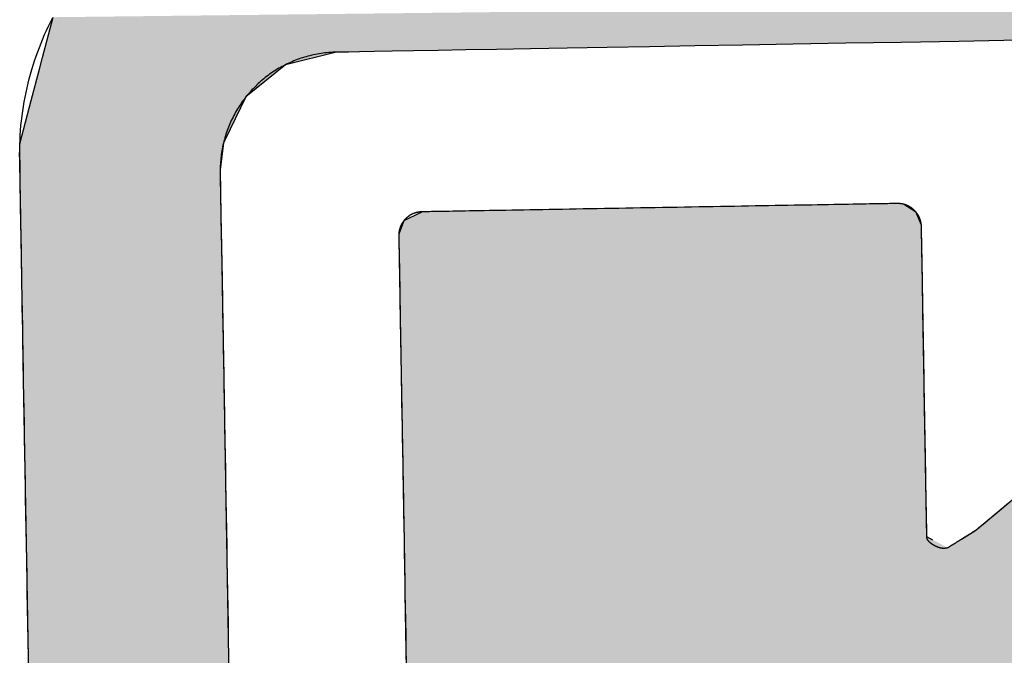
# Model space of a CAD drawing. Extents: x 1073 to 6773, y 5891 to 12116.
# Tile 13 of 38: x 3134 to 3209, y 8213 to 8261. Entities that reach past the tile are written whole.
import ezdxf

# ---------------------------------------------------------------- set-up
doc = ezdxf.new("R2010")
doc.units = 0
doc.layers.get('0').update_dxf_attribs({"linetype": 'CONTINUOUS'})
doc.layers.add('LOGO', color=7, linetype='CONTINUOUS')

# ---------------------------------------------------------------- blocks, each defined once
blk = doc.blocks.new('*U10')
at = {"layer": 'LOGO', "color": 8, "linetype": 'CONTINUOUS'}
for p, q in [((0.38, 29.093), (0.502, 29.53)), ((0.344, 28.966), (0.38, 29.093)), ((3.598, 29.093), (3.036, 28.966)), ((0.247, 28.622), (0.344, 28.966)), ((3.036, 28.966), (2.597, 28.622)), ((0.115, 28.152), (0.247, 28.622)), ((2.597, 28.622), (2.358, 28.152)), ((0.113, 27.831), (0.115, 28.121)), ((0.115, 28.121), (0.115, 28.152)), ((2.342, 28.121), (2.302, 27.831)), ((2.358, 28.152), (2.342, 28.121)), ((0.112, 27.696), (0.113, 27.831)), ((2.302, 27.831), (2.301, 27.696)), ((0.111, 27.592), (0.112, 27.696)), ((2.301, 27.696), (2.301, 27.592)), ((0.111, 27.295), (0.111, 27.592)), ((2.301, 27.592), (2.301, 27.295)), ((0.111, 26.978), (0.111, 27.295)), ((2.301, 27.295), (2.301, 26.978)), ((0.111, 26.634), (0.111, 26.978)), ((2.301, 26.978), (2.301, 26.634)), ((0.111, 26.139), (0.111, 26.634)), ((2.301, 26.634), (2.301, 26.139)), ((0.111, 25.761), (0.111, 26.139)), ((2.301, 26.139), (2.301, 25.761)), ((0.111, 23.986), (0.111, 25.761)), ((2.301, 25.761), (2.301, 23.986)), ((0.111, 23.577), (0.111, 23.986)), ((2.301, 23.986), (2.301, 23.577)), ((0.111, 21.525), (0.111, 23.577)), ((2.301, 23.577), (2.301, 21.525))]:
    blk.add_line(p, q, dxfattribs=at)
at = {"layer": 'LOGO', "color": 8, "linetype": 'CONTINUOUS', "extrusion": (0, 0, -1)}
for points in [[(-0.502, 29.53), (-74.438, 29.093), (-0.38, 29.093)], [(-0.38, 29.093), (-3.036, 28.966), (-0.344, 28.966)], [(-0.38, 29.093), (-3.598, 29.093), (-3.036, 28.966)], [(-0.344, 28.966), (-2.597, 28.622), (-0.247, 28.622)], [(-0.344, 28.966), (-3.036, 28.966), (-2.597, 28.622)], [(-0.247, 28.622), (-2.358, 28.152), (-0.115, 28.152)], [(-0.247, 28.622), (-2.597, 28.622), (-2.358, 28.152)], [(-0.115, 28.121), (-2.302, 27.831), (-0.113, 27.831)], [(-0.115, 28.152), (-2.342, 28.121), (-0.115, 28.121)], [(-0.115, 28.152), (-2.358, 28.152), (-2.342, 28.121)], [(-0.115, 28.121), (-2.342, 28.121), (-2.302, 27.831)], [(-0.113, 27.831), (-2.301, 27.696), (-0.112, 27.696)], [(-0.113, 27.831), (-2.302, 27.831), (-2.301, 27.696)], [(-0.112, 27.696), (-2.301, 27.592), (-0.111, 27.592)], [(-0.112, 27.696), (-2.301, 27.696), (-2.301, 27.592)], [(-0.111, 27.592), (-2.301, 27.295), (-0.111, 27.295)], [(-0.111, 27.592), (-2.301, 27.592), (-2.301, 27.295)], [(-0.111, 27.295), (-2.301, 26.978), (-0.111, 26.978)], [(-0.111, 27.295), (-2.301, 27.295), (-2.301, 26.978)], [(-0.111, 26.978), (-2.301, 26.634), (-0.111, 26.634)], [(-0.111, 26.978), (-2.301, 26.978), (-2.301, 26.634)], [(-0.111, 26.634), (-2.301, 26.139), (-0.111, 26.139)], [(-0.111, 26.634), (-2.301, 26.634), (-2.301, 26.139)], [(-0.111, 26.139), (-2.301, 25.761), (-0.111, 25.761)], [(-0.111, 26.139), (-2.301, 26.139), (-2.301, 25.761)], [(-0.111, 25.761), (-2.301, 23.986), (-0.111, 23.986)], [(-0.111, 25.761), (-2.301, 25.761), (-2.301, 23.986)], [(-0.111, 23.986), (-2.301, 23.577), (-0.111, 23.577)], [(-0.111, 23.986), (-2.301, 23.986), (-2.301, 23.577)], [(-0.111, 23.577), (-2.301, 21.525), (-0.111, 21.525)], [(-0.111, 23.577), (-2.301, 23.577), (-2.301, 21.525)]]:
    blk.add_solid(points, dxfattribs=at)
blk = doc.blocks.new('*U11')
at = {"layer": 'LOGO', "color": 8, "linetype": 'CONTINUOUS'}
for p, q in [((4.305, 27.24), (4.484, 27.325)), ((4.484, 27.325), (4.505, 27.335)), ((9.691, 27.335), (9.771, 27.325)), ((9.771, 27.325), (9.9, 27.24)), ((4.247, 27.095), (4.305, 27.24)), ((9.9, 27.24), (9.958, 27.095)), ((4.246, 27.001), (4.247, 27.095)), ((9.958, 27.095), (9.958, 27.001)), ((4.246, 26.874), (4.246, 27.001)), ((9.958, 27.001), (9.959, 26.874)), ((4.246, 26.48), (4.246, 26.874)), ((9.959, 26.874), (9.959, 26.48)), ((4.246, 26.15), (4.246, 26.48)), ((9.959, 26.48), (9.959, 26.15)), ((4.246, 25.557), (4.246, 26.15)), ((9.959, 26.15), (9.959, 25.557)), ((4.246, 24.344), (4.246, 25.557)), ((9.959, 25.557), (9.958, 24.344)), ((4.246, 24.278), (4.246, 24.344)), ((4.246, 23.735), (4.246, 24.278)), ((9.958, 24.344), (9.958, 24.278)), ((9.958, 24.278), (9.958, 23.735)), ((10.783, 23.972), (10.925, 24.087)), ((10.544, 23.779), (10.783, 23.972)), ((4.246, 23.685), (4.246, 23.735)), ((9.958, 23.735), (9.958, 23.685)), ((10.339, 23.648), (10.489, 23.738)), ((10.489, 23.738), (10.535, 23.773)), ((10.535, 23.773), (10.544, 23.779)), ((4.246, 23.648), (4.246, 23.685)), ((4.246, 23.559), (4.246, 23.648)), ((9.958, 23.685), (10.024, 23.648)), ((4.246, 23.162), (4.246, 23.559)), ((4.246, 22.334), (4.246, 23.162))]:
    blk.add_line(p, q, dxfattribs=at)
at = {"layer": 'LOGO', "color": 8, "linetype": 'CONTINUOUS', "extrusion": (0, 0, -1)}
for points in [[(-4.484, 27.325), (-9.9, 27.24), (-4.305, 27.24)], [(-4.505, 27.335), (-9.771, 27.325), (-4.484, 27.325)], [(-4.484, 27.325), (-9.771, 27.325), (-9.9, 27.24)], [(-4.505, 27.335), (-9.691, 27.335), (-9.771, 27.325)], [(-4.305, 27.24), (-9.958, 27.095), (-4.247, 27.095)], [(-4.305, 27.24), (-9.9, 27.24), (-9.958, 27.095)], [(-4.247, 27.095), (-9.958, 27.001), (-4.246, 27.001)], [(-4.247, 27.095), (-9.958, 27.095), (-9.958, 27.001)], [(-4.246, 27.001), (-9.959, 26.874), (-4.246, 26.874)], [(-4.246, 27.001), (-9.958, 27.001), (-9.959, 26.874)], [(-4.246, 26.874), (-9.959, 26.48), (-4.246, 26.48)], [(-4.246, 26.874), (-9.959, 26.874), (-9.959, 26.48)], [(-4.246, 26.48), (-9.959, 26.15), (-4.246, 26.15)], [(-4.246, 26.48), (-9.959, 26.48), (-9.959, 26.15)], [(-4.246, 26.15), (-9.959, 25.557), (-4.246, 25.557)], [(-4.246, 26.15), (-9.959, 26.15), (-9.959, 25.557)], [(-4.246, 25.557), (-9.958, 24.344), (-4.246, 24.344)], [(-4.246, 25.557), (-9.959, 25.557), (-9.958, 24.344)], [(-4.246, 24.344), (-9.958, 24.278), (-4.246, 24.278)], [(-4.246, 24.344), (-9.958, 24.344), (-9.958, 24.278)], [(-4.246, 24.278), (-9.958, 23.735), (-4.246, 23.735)], [(-4.246, 24.278), (-9.958, 24.278), (-9.958, 23.735)], [(-10.925, 24.087), (-15.602, 23.972), (-10.783, 23.972)], [(-10.783, 23.972), (-15.757, 23.779), (-10.544, 23.779)], [(-10.783, 23.972), (-15.602, 23.972), (-15.757, 23.779)], [(-4.246, 23.735), (-9.958, 23.685), (-4.246, 23.685)], [(-4.246, 23.735), (-9.958, 23.735), (-9.958, 23.685)], [(-10.489, 23.738), (-15.861, 23.648), (-10.339, 23.648)], [(-10.535, 23.773), (-15.789, 23.738), (-10.489, 23.738)], [(-10.489, 23.738), (-15.789, 23.738), (-15.861, 23.648)], [(-10.544, 23.779), (-15.762, 23.773), (-10.535, 23.773)], [(-10.535, 23.773), (-15.762, 23.773), (-15.789, 23.738)], [(-10.544, 23.779), (-15.757, 23.779), (-15.762, 23.773)], [(-4.246, 23.685), (-10.024, 23.648), (-4.246, 23.648)], [(-4.246, 23.685), (-9.958, 23.685), (-10.024, 23.648)], [(-4.246, 23.648), (-10.185, 23.559), (-4.246, 23.559)], [(-4.246, 23.648), (-10.024, 23.648), (-10.185, 23.559)], [(-10.339, 23.648), (-15.933, 23.559), (-10.185, 23.559)], [(-10.339, 23.648), (-15.861, 23.648), (-15.933, 23.559)], [(-4.246, 23.559), (-16.251, 23.162), (-4.246, 23.162)], [(-4.246, 23.559), (-15.933, 23.559), (-16.251, 23.162)], [(-4.246, 23.162), (-16.915, 22.334), (-4.246, 22.334)], [(-4.246, 23.162), (-16.251, 23.162), (-16.915, 22.334)], [(-4.246, 22.334), (-16.915, 22.334), (-17.03, 22.19)]]:
    blk.add_solid(points, dxfattribs=at)
blk = doc.blocks.new('KLAUS')
at = {"layer": 'LOGO'}
for points in [[(0.111, 22.543, 0), (0.111, 22.721, 0), (0.111, 22.898, 0), (0.111, 23.074, 0), (0.111, 23.25, 0), (0.111, 23.424, 0), (0.111, 23.598, 0), (0.111, 23.77, 0), (0.111, 23.941, 0), (0.111, 24.11, 0), (0.111, 24.277, 0), (0.111, 24.443, 0), (0.111, 24.607, 0), (0.111, 24.769, 0), (0.111, 24.928, 0), (0.111, 25.085, 0), (0.111, 25.24, 0), (0.111, 25.392, 0), (0.111, 25.541, 0), (0.111, 25.687, 0), (0.111, 25.83, 0), (0.111, 25.97, 0), (0.111, 26.106, 0), (0.111, 26.239, 0), (0.111, 26.368, 0), (0.111, 26.493, 0), (0.111, 26.614, 0), (0.111, 26.731, 0), (0.111, 26.844, 0), (0.111, 26.953, 0), (0.111, 27.056, 0), (0.111, 27.155, 0), (0.111, 27.25, 0), (0.111, 27.339, 0), (0.111, 27.423, 0), (0.111, 27.502, 0), (0.111, 27.576, 0), (0.111, 27.644, 0), (0.111, 27.706, 0), (0.111, 27.762, 0), (0.111, 27.813, 0), (0.111, 27.857, 0), (0.111, 27.895, 0), (0.111, 27.926, 0), (0.111, 27.951, 0), (0.111, 27.97, 0), (0.111, 27.981, 0), (0.111, 27.985, 0), (0.111, 28.033, 0), (0.113, 28.087, 0), (0.115, 28.14, 0), (0.118, 28.194, 0), (0.121, 28.247, 0), (0.126, 28.299, 0), (0.131, 28.352, 0), (0.138, 28.404, 0), (0.145, 28.456, 0), (0.153, 28.508, 0), (0.162, 28.559, 0), (0.171, 28.611, 0), (0.182, 28.662, 0), (0.193, 28.712, 0), (0.205, 28.763, 0), (0.218, 28.813, 0), (0.231, 28.862, 0), (0.245, 28.912, 0), (0.26, 28.961, 0), (0.276, 29.009, 0), (0.293, 29.058, 0), (0.31, 29.106, 0), (0.328, 29.154, 0), (0.347, 29.201, 0), (0.366, 29.248, 0), (0.386, 29.294, 0), (0.407, 29.341, 0), (0.429, 29.386, 0), (0.451, 29.432, 0), (0.474, 29.477, 0), (0.498, 29.521, 0)], [(3.598, 29.093, 0), (3.576, 29.093, 0), (3.555, 29.093, 0), (3.533, 29.092, 0), (3.512, 29.091, 0), (3.491, 29.089, 0), (3.47, 29.087, 0), (3.449, 29.085, 0), (3.428, 29.082, 0), (3.407, 29.079, 0), (3.386, 29.076, 0), (3.366, 29.073, 0), (3.345, 29.069, 0), (3.325, 29.065, 0), (3.305, 29.06, 0), (3.284, 29.055, 0), (3.264, 29.05, 0), (3.245, 29.045, 0), (3.225, 29.039, 0), (3.205, 29.033, 0), (3.186, 29.027, 0), (3.166, 29.02, 0), (3.147, 29.013, 0), (3.128, 29.006, 0), (3.109, 28.998, 0), (3.09, 28.991, 0), (3.072, 28.982, 0), (3.053, 28.974, 0), (3.035, 28.965, 0), (3.017, 28.956, 0), (2.999, 28.947, 0), (2.981, 28.938, 0), (2.963, 28.928, 0), (2.946, 28.918, 0), (2.929, 28.908, 0), (2.911, 28.897, 0), (2.894, 28.886, 0), (2.878, 28.875, 0), (2.861, 28.864, 0), (2.845, 28.852, 0), (2.828, 28.841, 0), (2.812, 28.829, 0), (2.797, 28.816, 0), (2.781, 28.804, 0), (2.765, 28.791, 0), (2.75, 28.778, 0), (2.735, 28.765, 0), (2.72, 28.752, 0), (2.706, 28.738, 0), (2.691, 28.724, 0), (2.677, 28.71, 0), (2.663, 28.696, 0), (2.649, 28.681, 0), (2.636, 28.666, 0), (2.622, 28.651, 0), (2.609, 28.636, 0), (2.597, 28.621, 0), (2.584, 28.605, 0), (2.572, 28.59, 0), (2.559, 28.574, 0), (2.547, 28.557, 0), (2.536, 28.541, 0), (2.524, 28.525, 0), (2.513, 28.508, 0), (2.502, 28.491, 0), (2.492, 28.474, 0), (2.481, 28.457, 0), (2.471, 28.439, 0), (2.461, 28.422, 0), (2.452, 28.404, 0), (2.442, 28.386, 0), (2.433, 28.368, 0), (2.425, 28.35, 0), (2.416, 28.331, 0), (2.408, 28.313, 0), (2.4, 28.294, 0), (2.392, 28.275, 0), (2.385, 28.256, 0), (2.378, 28.237, 0), (2.371, 28.218, 0), (2.365, 28.198, 0), (2.358, 28.179, 0), (2.353, 28.159, 0), (2.347, 28.139, 0), (2.342, 28.119, 0), (2.337, 28.099, 0), (2.332, 28.079, 0), (2.328, 28.059, 0), (2.324, 28.038, 0), (2.32, 28.018, 0), (2.317, 27.997, 0), (2.314, 27.977, 0), (2.311, 27.956, 0), (2.309, 27.935, 0), (2.306, 27.914, 0), (2.305, 27.892, 0), (2.303, 27.871, 0), (2.302, 27.85, 0), (2.302, 27.828, 0), (2.301, 27.807, 0), (2.301, 27.796, 0), (2.301, 27.789, 0), (2.301, 27.775, 0), (2.301, 27.754, 0), (2.301, 27.726, 0), (2.301, 27.692, 0), (2.301, 27.652, 0), (2.301, 27.605, 0), (2.301, 27.553, 0), (2.301, 27.494, 0), (2.301, 27.43, 0), (2.301, 27.36, 0), (2.301, 27.285, 0), (2.301, 27.205, 0), (2.301, 27.119, 0), (2.301, 27.029, 0), (2.301, 26.933, 0), (2.301, 26.833, 0), (2.301, 26.728, 0), (2.301, 26.619, 0), (2.301, 26.505, 0), (2.301, 26.388, 0), (2.301, 26.266, 0), (2.301, 26.14, 0), (2.301, 26.011, 0), (2.301, 25.878, 0), (2.301, 25.742, 0), (2.301, 25.602, 0), (2.301, 25.459, 0), (2.301, 25.313, 0), (2.301, 25.165, 0), (2.301, 25.013, 0), (2.301, 24.859, 0), (2.301, 24.702, 0), (2.301, 24.544, 0), (2.301, 24.383, 0), (2.301, 24.22, 0), (2.301, 24.055, 0), (2.301, 23.888, 0), (2.301, 23.72, 0), (2.301, 23.55, 0), (2.301, 23.379, 0), (2.301, 23.207, 0), (2.301, 23.034, 0), (2.301, 22.86, 0), (2.301, 22.685, 0), (2.301, 22.51, 0)], [(11.064, 29.093, 0), (10.408, 29.093, 0), (9.777, 29.093, 0), (9.171, 29.093, 0), (8.592, 29.093, 0), (8.04, 29.093, 0), (7.516, 29.093, 0), (7.022, 29.093, 0), (6.557, 29.093, 0), (6.122, 29.093, 0), (5.72, 29.093, 0), (5.349, 29.093, 0), (5.012, 29.093, 0), (4.708, 29.093, 0), (4.44, 29.093, 0), (4.207, 29.093, 0), (4.01, 29.093, 0), (3.85, 29.093, 0), (3.729, 29.093, 0), (3.647, 29.093, 0), (3.604, 29.093, 0), (3.598, 29.093, 0), (3.598, 29.093, 0), (3.598, 29.093, 0), (3.598, 29.093, 0), (3.598, 29.093, 0), (3.598, 29.093, 0), (3.598, 29.093, 0), (3.598, 29.093, 0), (3.598, 29.093, 0), (3.598, 29.093, 0), (3.598, 29.093, 0), (3.598, 29.093, 0), (3.598, 29.093, 0), (3.598, 29.093, 0), (3.598, 29.093, 0), (3.598, 29.093, 0), (3.598, 29.093, 0), (3.598, 29.093, 0), (3.598, 29.093, 0), (3.598, 29.093, 0), (3.598, 29.093, 0), (3.598, 29.093, 0), (3.598, 29.093, 0), (3.598, 29.093, 0), (3.598, 29.093, 0), (3.598, 29.093, 0), (3.598, 29.093, 0), (3.598, 29.093, 0), (3.598, 29.093, 0), (3.598, 29.093, 0), (3.598, 29.093, 0), (3.598, 29.093, 0), (3.598, 29.093, 0), (3.598, 29.093, 0), (3.598, 29.093, 0), (3.598, 29.093, 0), (3.598, 29.093, 0), (3.598, 29.093, 0), (3.598, 29.093, 0), (3.598, 29.093, 0), (3.598, 29.093, 0), (3.598, 29.093, 0), (3.598, 29.093, 0), (3.598, 29.093, 0), (3.598, 29.093, 0), (3.598, 29.093, 0), (3.598, 29.093, 0), (3.598, 29.093, 0), (3.598, 29.093, 0), (3.598, 29.093, 0), (3.598, 29.093, 0), (3.598, 29.093, 0), (3.598, 29.093, 0), (3.598, 29.093, 0), (3.598, 29.093, 0), (3.598, 29.093, 0), (3.598, 29.093, 0), (3.598, 29.093, 0), (3.598, 29.093, 0), (3.598, 29.093, 0), (3.598, 29.093, 0), (3.598, 29.093, 0), (3.598, 29.093, 0), (3.598, 29.093, 0), (3.598, 29.093, 0), (3.598, 29.093, 0), (3.598, 29.093, 0), (3.598, 29.093, 0), (3.598, 29.093, 0), (3.598, 29.093, 0), (3.598, 29.093, 0), (3.598, 29.093, 0), (3.598, 29.093, 0), (3.598, 29.093, 0), (3.598, 29.093, 0), (3.598, 29.093, 0), (3.598, 29.093, 0), (3.598, 29.093, 0), (3.598, 29.093, 0), (3.598, 29.093, 0), (3.598, 29.093, 0), (3.598, 29.093, 0), (3.598, 29.093, 0), (3.598, 29.093, 0), (3.598, 29.093, 0), (3.598, 29.093, 0), (3.598, 29.093, 0), (3.598, 29.093, 0), (3.598, 29.093, 0), (3.598, 29.093, 0), (3.598, 29.093, 0), (3.598, 29.093, 0), (3.598, 29.093, 0), (3.598, 29.093, 0), (3.598, 29.093, 0), (3.598, 29.093, 0), (3.598, 29.093, 0), (3.598, 29.093, 0), (3.598, 29.093, 0), (3.598, 29.093, 0)], [(4.505, 27.335, 0), (4.506, 27.335, 0), (4.511, 27.335, 0), (4.519, 27.335, 0), (4.53, 27.335, 0), (4.545, 27.335, 0), (4.562, 27.335, 0), (4.582, 27.335, 0), (4.605, 27.335, 0), (4.63, 27.335, 0), (4.658, 27.335, 0), (4.689, 27.335, 0), (4.723, 27.335, 0), (4.759, 27.335, 0), (4.797, 27.335, 0), (4.838, 27.335, 0), (4.88, 27.335, 0), (4.926, 27.335, 0), (4.973, 27.335, 0), (5.022, 27.335, 0), (5.074, 27.335, 0), (5.127, 27.335, 0), (5.182, 27.335, 0), (5.239, 27.335, 0), (5.298, 27.335, 0), (5.358, 27.335, 0), (5.42, 27.335, 0), (5.484, 27.335, 0), (5.549, 27.335, 0), (5.615, 27.335, 0), (5.683, 27.335, 0), (5.752, 27.335, 0), (5.822, 27.335, 0), (5.894, 27.335, 0), (5.966, 27.335, 0), (6.039, 27.335, 0), (6.114, 27.335, 0), (6.189, 27.335, 0), (6.265, 27.335, 0), (6.341, 27.335, 0), (6.419, 27.335, 0), (6.497, 27.335, 0), (6.575, 27.335, 0), (6.654, 27.335, 0), (6.733, 27.335, 0), (6.813, 27.335, 0), (6.893, 27.335, 0), (6.972, 27.335, 0), (7.053, 27.335, 0), (7.133, 27.335, 0), (7.213, 27.335, 0), (7.293, 27.335, 0), (7.373, 27.335, 0), (7.452, 27.335, 0), (7.532, 27.335, 0), (7.611, 27.335, 0), (7.689, 27.335, 0), (7.767, 27.335, 0), (7.845, 27.335, 0), (7.921, 27.335, 0), (7.998, 27.335, 0), (8.073, 27.335, 0), (8.147, 27.335, 0), (8.221, 27.335, 0), (8.294, 27.335, 0), (8.365, 27.335, 0), (8.436, 27.335, 0), (8.505, 27.335, 0), (8.573, 27.335, 0), (8.64, 27.335, 0), (8.705, 27.335, 0), (8.769, 27.335, 0), (8.831, 27.335, 0), (8.892, 27.335, 0), (8.951, 27.335, 0), (9.009, 27.335, 0), (9.064, 27.335, 0), (9.118, 27.335, 0), (9.17, 27.335, 0), (9.22, 27.335, 0), (9.268, 27.335, 0), (9.313, 27.335, 0), (9.357, 27.335, 0), (9.398, 27.335, 0), (9.437, 27.335, 0), (9.473, 27.335, 0), (9.508, 27.335, 0), (9.539, 27.335, 0), (9.568, 27.335, 0), (9.594, 27.335, 0), (9.618, 27.335, 0), (9.638, 27.335, 0), (9.656, 27.335, 0), (9.671, 27.335, 0), (9.683, 27.335, 0), (9.692, 27.335, 0), (9.697, 27.335, 0), (9.7, 27.335, 0), (9.703, 27.335, 0), (9.707, 27.335, 0), (9.712, 27.334, 0), (9.716, 27.334, 0), (9.72, 27.334, 0), (9.725, 27.334, 0), (9.729, 27.333, 0), (9.733, 27.332, 0), (9.738, 27.332, 0), (9.742, 27.331, 0), (9.746, 27.331, 0), (9.75, 27.33, 0), (9.754, 27.329, 0), (9.759, 27.328, 0), (9.763, 27.327, 0), (9.767, 27.326, 0), (9.771, 27.325, 0), (9.775, 27.324, 0), (9.779, 27.322, 0), (9.783, 27.321, 0), (9.787, 27.32, 0), (9.791, 27.318, 0), (9.795, 27.317, 0), (9.798, 27.315, 0), (9.802, 27.314, 0), (9.806, 27.312, 0), (9.81, 27.31, 0), (9.814, 27.308, 0), (9.817, 27.306, 0), (9.821, 27.305, 0), (9.825, 27.303, 0), (9.828, 27.301, 0), (9.832, 27.299, 0), (9.835, 27.296, 0), (9.839, 27.294, 0), (9.842, 27.292, 0), (9.846, 27.29, 0), (9.849, 27.287, 0), (9.852, 27.285, 0), (9.856, 27.282, 0), (9.859, 27.28, 0), (9.862, 27.277, 0), (9.865, 27.275, 0), (9.868, 27.272, 0), (9.871, 27.27, 0), (9.874, 27.267, 0), (9.877, 27.264, 0), (9.88, 27.261, 0), (9.883, 27.258, 0), (9.886, 27.255, 0), (9.889, 27.252, 0), (9.892, 27.249, 0), (9.894, 27.246, 0), (9.897, 27.243, 0), (9.9, 27.24, 0), (9.902, 27.237, 0), (9.905, 27.234, 0), (9.907, 27.23, 0), (9.91, 27.227, 0), (9.912, 27.224, 0), (9.914, 27.22, 0), (9.917, 27.217, 0), (9.919, 27.213, 0), (9.921, 27.21, 0), (9.923, 27.206, 0), (9.925, 27.203, 0), (9.927, 27.199, 0), (9.929, 27.196, 0), (9.931, 27.192, 0), (9.933, 27.188, 0), (9.935, 27.185, 0), (9.936, 27.181, 0), (9.938, 27.177, 0), (9.94, 27.173, 0), (9.941, 27.169, 0), (9.943, 27.165, 0), (9.944, 27.161, 0), (9.946, 27.157, 0), (9.947, 27.154, 0), (9.948, 27.149, 0), (9.949, 27.145, 0), (9.95, 27.141, 0), (9.951, 27.137, 0), (9.952, 27.133, 0), (9.953, 27.129, 0), (9.954, 27.125, 0), (9.955, 27.121, 0), (9.956, 27.116, 0), (9.956, 27.112, 0), (9.957, 27.108, 0), (9.957, 27.104, 0), (9.958, 27.099, 0), (9.958, 27.095, 0), (9.958, 27.091, 0), (9.959, 27.086, 0), (9.959, 27.082, 0), (9.959, 27.078, 0), (9.959, 27.075, 0), (9.959, 27.073, 0), (9.959, 27.069, 0), (9.959, 27.062, 0), (9.959, 27.054, 0), (9.959, 27.044, 0), (9.959, 27.032, 0), (9.959, 27.018, 0), (9.959, 27.002, 0), (9.959, 26.984, 0), (9.959, 26.965, 0), (9.959, 26.944, 0), (9.959, 26.921, 0), (9.959, 26.897, 0), (9.959, 26.871, 0), (9.959, 26.844, 0), (9.959, 26.815, 0), (9.959, 26.785, 0), (9.959, 26.753, 0), (9.959, 26.721, 0), (9.959, 26.686, 0), (9.959, 26.651, 0), (9.959, 26.614, 0), (9.959, 26.577, 0), (9.959, 26.538, 0), (9.959, 26.498, 0), (9.959, 26.457, 0), (9.959, 26.415, 0), (9.959, 26.372, 0), (9.959, 26.328, 0), (9.959, 26.284, 0), (9.959, 26.238, 0), (9.959, 26.192, 0), (9.959, 26.145, 0), (9.959, 26.098, 0), (9.959, 26.049, 0), (9.959, 26.001, 0), (9.959, 25.951, 0), (9.959, 25.902, 0), (9.959, 25.851, 0), (9.959, 25.801, 0), (9.959, 25.75, 0), (9.959, 25.698, 0), (9.959, 25.647, 0), (9.959, 25.595, 0), (9.959, 25.543, 0), (9.959, 25.491, 0), (9.959, 25.439, 0), (9.959, 25.387, 0), (9.958, 25.334, 0), (9.958, 25.282, 0), (9.958, 25.23, 0), (9.958, 25.178, 0), (9.958, 25.126, 0), (9.958, 25.075, 0), (9.958, 25.023, 0), (9.958, 24.972, 0), (9.958, 24.921, 0), (9.958, 24.871, 0), (9.958, 24.821, 0), (9.958, 24.772, 0), (9.958, 24.723, 0), (9.958, 24.675, 0), (9.958, 24.627, 0), (9.958, 24.58, 0), (9.958, 24.534, 0), (9.958, 24.488, 0), (9.958, 24.443, 0), (9.958, 24.399, 0), (9.958, 24.356, 0), (9.958, 24.314, 0), (9.958, 24.273, 0), (9.958, 24.233, 0), (9.958, 24.194, 0), (9.958, 24.156, 0), (9.958, 24.119, 0), (9.958, 24.083, 0), (9.958, 24.049, 0), (9.958, 24.016, 0), (9.958, 23.984, 0), (9.958, 23.953, 0), (9.958, 23.924, 0), (9.958, 23.897, 0), (9.958, 23.871, 0), (9.958, 23.846, 0), (9.958, 23.823, 0), (9.958, 23.802, 0), (9.958, 23.782, 0), (9.958, 23.764, 0), (9.958, 23.748, 0), (9.958, 23.734, 0), (9.958, 23.721, 0), (9.958, 23.71, 0), (9.958, 23.702, 0), (9.958, 23.695, 0), (9.958, 23.691, 0), (9.958, 23.688, 0), (9.958, 23.687, 0), (9.958, 23.687, 0), (9.958, 23.687, 0), (9.958, 23.687, 0), (9.958, 23.687, 0), (9.958, 23.687, 0), (9.958, 23.687, 0), (9.958, 23.687, 0), (9.958, 23.686, 0), (9.958, 23.686, 0), (9.958, 23.686, 0), (9.958, 23.686, 0), (9.958, 23.685, 0), (9.958, 23.685, 0), (9.958, 23.685, 0), (9.957, 23.684, 0), (9.957, 23.684, 0), (9.957, 23.683, 0), (9.957, 23.683, 0), (9.957, 23.682, 0), (9.957, 23.682, 0), (9.957, 23.681, 0), (9.957, 23.681, 0), (9.957, 23.68, 0), (9.957, 23.68, 0), (9.957, 23.679, 0), (9.957, 23.678, 0), (9.957, 23.678, 0), (9.957, 23.677, 0), (9.957, 23.676, 0), (9.957, 23.675, 0), (9.957, 23.675, 0), (9.957, 23.674, 0), (9.958, 23.673, 0), (9.958, 23.672, 0), (9.958, 23.672, 0), (9.958, 23.671, 0), (9.958, 23.67, 0), (9.958, 23.669, 0), (9.959, 23.668, 0), (9.959, 23.667, 0), (9.959, 23.666, 0), (9.96, 23.665, 0), (9.96, 23.664, 0), (9.96, 23.663, 0), (9.961, 23.662, 0), (9.961, 23.661, 0), (9.962, 23.66, 0), (9.962, 23.659, 0), (9.963, 23.657, 0), (9.963, 23.656, 0), (9.964, 23.655, 0), (9.964, 23.654, 0), (9.965, 23.653, 0), (9.966, 23.652, 0), (9.966, 23.65, 0), (9.967, 23.649, 0), (9.968, 23.648, 0), (9.969, 23.647, 0), (9.97, 23.645, 0), (9.971, 23.644, 0), (9.972, 23.643, 0), (9.973, 23.641, 0), (9.974, 23.64, 0), (9.975, 23.639, 0), (9.976, 23.637, 0), (9.977, 23.636, 0), (9.978, 23.634, 0), (9.98, 23.633, 0), (9.981, 23.631, 0), (9.982, 23.63, 0), (9.984, 23.628, 0), (9.985, 23.627, 0), (9.987, 23.625, 0), (9.989, 23.624, 0), (9.99, 23.622, 0), (9.992, 23.621, 0), (9.994, 23.619, 0), (9.996, 23.618, 0), (9.997, 23.616, 0), (9.999, 23.615, 0), (10.001, 23.613, 0), (10.004, 23.611, 0), (10.006, 23.61, 0), (10.008, 23.608, 0), (10.01, 23.606, 0), (10.012, 23.605, 0), (10.015, 23.603, 0), (10.017, 23.601, 0), (10.02, 23.6, 0), (10.022, 23.598, 0), (10.025, 23.596, 0), (10.028, 23.595, 0), (10.031, 23.593, 0), (10.034, 23.591, 0), (10.037, 23.589, 0), (10.04, 23.587, 0), (10.043, 23.586, 0), (10.046, 23.584, 0), (10.049, 23.582, 0), (10.052, 23.581, 0), (10.055, 23.579, 0), (10.058, 23.578, 0), (10.061, 23.576, 0), (10.064, 23.575, 0), (10.067, 23.573, 0), (10.07, 23.572, 0), (10.072, 23.571, 0), (10.075, 23.57, 0), (10.078, 23.569, 0), (10.081, 23.567, 0), (10.084, 23.566, 0), (10.086, 23.565, 0), (10.089, 23.564, 0), (10.092, 23.564, 0), (10.094, 23.563, 0), (10.097, 23.562, 0), (10.1, 23.561, 0), (10.102, 23.56, 0), (10.104, 23.56, 0), (10.107, 23.559, 0), (10.11, 23.558, 0), (10.112, 23.558, 0), (10.114, 23.557, 0), (10.117, 23.557, 0), (10.119, 23.556, 0), (10.121, 23.556, 0), (10.123, 23.556, 0), (10.126, 23.555, 0), (10.128, 23.555, 0), (10.13, 23.555, 0), (10.132, 23.555, 0), (10.134, 23.554, 0), (10.136, 23.554, 0), (10.139, 23.554, 0), (10.141, 23.554, 0), (10.143, 23.554, 0), (10.145, 23.554, 0), (10.146, 23.554, 0), (10.148, 23.554, 0), (10.15, 23.554, 0), (10.152, 23.554, 0), (10.154, 23.554, 0), (10.156, 23.554, 0), (10.157, 23.554, 0), (10.159, 23.554, 0), (10.161, 23.554, 0), (10.162, 23.554, 0), (10.164, 23.555, 0), (10.165, 23.555, 0), (10.167, 23.555, 0), (10.169, 23.555, 0), (10.17, 23.555, 0), (10.171, 23.556, 0), (10.173, 23.556, 0), (10.174, 23.556, 0), (10.176, 23.556, 0), (10.177, 23.557, 0), (10.178, 23.557, 0), (10.18, 23.557, 0), (10.181, 23.558, 0), (10.182, 23.558, 0), (10.183, 23.558, 0), (10.184, 23.558, 0), (10.185, 23.559, 0), (10.186, 23.559, 0), (10.187, 23.559, 0), (10.188, 23.56, 0), (10.189, 23.56, 0), (10.19, 23.561, 0), (10.191, 23.561, 0), (10.192, 23.561, 0), (10.193, 23.561, 0), (10.193, 23.562, 0), (10.194, 23.562, 0), (10.195, 23.562, 0), (10.195, 23.563, 0), (10.196, 23.563, 0), (10.197, 23.563, 0), (10.197, 23.564, 0), (10.198, 23.564, 0), (10.198, 23.564, 0), (10.199, 23.564, 0), (10.199, 23.564, 0), (10.2, 23.565, 0), (10.2, 23.565, 0), (10.2, 23.565, 0), (10.2, 23.565, 0), (10.201, 23.565, 0), (10.201, 23.565, 0), (10.201, 23.566, 0), (10.201, 23.566, 0), (10.201, 23.566, 0), (10.201, 23.566, 0), (10.201, 23.566, 0), (10.201, 23.566, 0), (10.202, 23.566, 0), (10.202, 23.566, 0), (10.203, 23.567, 0), (10.204, 23.567, 0), (10.205, 23.568, 0), (10.206, 23.568, 0), (10.207, 23.569, 0), (10.209, 23.57, 0), (10.21, 23.571, 0), (10.212, 23.572, 0), (10.214, 23.573, 0), (10.216, 23.574, 0), (10.218, 23.576, 0), (10.22, 23.577, 0), (10.223, 23.579, 0), (10.226, 23.58, 0), (10.228, 23.582, 0), (10.231, 23.584, 0), (10.234, 23.585, 0), (10.237, 23.587, 0), (10.24, 23.589, 0), (10.244, 23.591, 0), (10.247, 23.593, 0), (10.251, 23.595, 0), (10.254, 23.597, 0), (10.258, 23.6, 0), (10.262, 23.602, 0), (10.266, 23.604, 0), (10.27, 23.607, 0), (10.274, 23.609, 0), (10.278, 23.611, 0), (10.282, 23.614, 0), (10.286, 23.616, 0), (10.29, 23.619, 0), (10.295, 23.622, 0), (10.299, 23.624, 0), (10.303, 23.627, 0), (10.308, 23.63, 0), (10.312, 23.632, 0), (10.317, 23.635, 0), (10.322, 23.638, 0), (10.326, 23.641, 0), (10.331, 23.643, 0), (10.335, 23.646, 0), (10.34, 23.649, 0), (10.345, 23.652, 0), (10.35, 23.655, 0), (10.354, 23.657, 0), (10.359, 23.66, 0), (10.364, 23.663, 0), (10.368, 23.666, 0), (10.373, 23.669, 0), (10.378, 23.672, 0), (10.382, 23.674, 0), (10.387, 23.677, 0), (10.391, 23.68, 0), (10.396, 23.683, 0), (10.4, 23.685, 0), (10.405, 23.688, 0), (10.409, 23.691, 0), (10.414, 23.693, 0), (10.418, 23.696, 0), (10.422, 23.698, 0), (10.426, 23.701, 0), (10.431, 23.703, 0), (10.435, 23.706, 0), (10.439, 23.708, 0), (10.443, 23.71, 0), (10.446, 23.713, 0), (10.45, 23.715, 0), (10.454, 23.717, 0), (10.457, 23.719, 0), (10.461, 23.721, 0), (10.464, 23.724, 0), (10.467, 23.726, 0), (10.471, 23.727, 0), (10.474, 23.729, 0), (10.477, 23.731, 0), (10.479, 23.733, 0), (10.482, 23.734, 0), (10.485, 23.736, 0), (10.487, 23.737, 0), (10.489, 23.739, 0), (10.492, 23.74, 0), (10.494, 23.741, 0), (10.496, 23.742, 0), (10.497, 23.743, 0), (10.499, 23.744, 0), (10.5, 23.745, 0), (10.502, 23.746, 0), (10.503, 23.747, 0), (10.504, 23.747, 0), (10.504, 23.747, 0), (10.505, 23.748, 0), (10.505, 23.748, 0), (10.505, 23.748, 0), (10.506, 23.748, 0), (10.509, 23.751, 0), (10.514, 23.756, 0), (10.523, 23.762, 0), (10.534, 23.771, 0), (10.547, 23.782, 0), (10.563, 23.795, 0), (10.582, 23.81, 0), (10.602, 23.827, 0), (10.626, 23.845, 0), (10.651, 23.866, 0), (10.678, 23.888, 0), (10.708, 23.912, 0), (10.74, 23.938, 0), (10.774, 23.965, 0), (10.81, 23.994, 0), (10.848, 24.025, 0)], [(4.246, 22.401, 0), (4.246, 22.555, 0), (4.246, 22.708, 0), (4.246, 22.861, 0), (4.246, 23.013, 0), (4.246, 23.164, 0), (4.246, 23.315, 0), (4.246, 23.464, 0), (4.246, 23.612, 0), (4.246, 23.759, 0), (4.246, 23.904, 0), (4.246, 24.048, 0), (4.246, 24.191, 0), (4.246, 24.331, 0), (4.246, 24.469, 0), (4.246, 24.605, 0), (4.246, 24.739, 0), (4.246, 24.871, 0), (4.246, 25, 0), (4.246, 25.127, 0), (4.246, 25.25, 0), (4.246, 25.371, 0), (4.246, 25.489, 0), (4.246, 25.604, 0), (4.246, 25.715, 0), (4.246, 25.823, 0), (4.246, 25.928, 0), (4.246, 26.029, 0), (4.246, 26.126, 0), (4.246, 26.219, 0), (4.246, 26.308, 0), (4.246, 26.393, 0), (4.246, 26.473, 0), (4.246, 26.549, 0), (4.246, 26.621, 0), (4.246, 26.688, 0), (4.246, 26.75, 0), (4.246, 26.807, 0), (4.246, 26.859, 0), (4.246, 26.905, 0), (4.246, 26.947, 0), (4.246, 26.982, 0), (4.246, 27.013, 0), (4.246, 27.037, 0), (4.246, 27.056, 0), (4.246, 27.068, 0), (4.246, 27.075, 0), (4.246, 27.078, 0), (4.246, 27.082, 0), (4.246, 27.086, 0), (4.246, 27.091, 0), (4.246, 27.095, 0), (4.247, 27.099, 0), (4.247, 27.104, 0), (4.248, 27.108, 0), (4.248, 27.112, 0), (4.249, 27.116, 0), (4.25, 27.121, 0), (4.25, 27.125, 0), (4.251, 27.129, 0), (4.252, 27.133, 0), (4.253, 27.137, 0), (4.254, 27.141, 0), (4.255, 27.145, 0), (4.256, 27.149, 0), (4.258, 27.154, 0), (4.259, 27.157, 0), (4.26, 27.161, 0), (4.262, 27.165, 0), (4.263, 27.169, 0), (4.265, 27.173, 0), (4.266, 27.177, 0), (4.268, 27.181, 0), (4.27, 27.185, 0), (4.272, 27.188, 0), (4.273, 27.192, 0), (4.275, 27.196, 0), (4.277, 27.199, 0), (4.279, 27.203, 0), (4.281, 27.206, 0), (4.283, 27.21, 0), (4.286, 27.213, 0), (4.288, 27.217, 0), (4.29, 27.22, 0), (4.292, 27.224, 0), (4.295, 27.227, 0), (4.297, 27.23, 0), (4.3, 27.234, 0), (4.302, 27.237, 0), (4.305, 27.24, 0), (4.307, 27.243, 0), (4.31, 27.246, 0), (4.313, 27.249, 0), (4.316, 27.252, 0), (4.318, 27.255, 0), (4.321, 27.258, 0), (4.324, 27.261, 0), (4.327, 27.264, 0), (4.33, 27.267, 0), (4.333, 27.27, 0), (4.336, 27.272, 0), (4.339, 27.275, 0), (4.342, 27.277, 0), (4.346, 27.28, 0), (4.349, 27.282, 0), (4.352, 27.285, 0), (4.356, 27.287, 0), (4.359, 27.29, 0), (4.362, 27.292, 0), (4.366, 27.294, 0), (4.369, 27.296, 0), (4.373, 27.299, 0), (4.376, 27.301, 0), (4.38, 27.303, 0), (4.384, 27.305, 0), (4.387, 27.306, 0), (4.391, 27.308, 0), (4.395, 27.31, 0), (4.398, 27.312, 0), (4.402, 27.314, 0), (4.406, 27.315, 0), (4.41, 27.317, 0), (4.414, 27.318, 0), (4.418, 27.32, 0), (4.422, 27.321, 0), (4.426, 27.322, 0), (4.43, 27.324, 0), (4.434, 27.325, 0), (4.438, 27.326, 0), (4.442, 27.327, 0), (4.446, 27.328, 0), (4.45, 27.329, 0), (4.454, 27.33, 0), (4.458, 27.331, 0), (4.463, 27.331, 0), (4.467, 27.332, 0), (4.471, 27.332, 0), (4.475, 27.333, 0), (4.48, 27.334, 0), (4.484, 27.334, 0), (4.488, 27.334, 0), (4.493, 27.334, 0), (4.497, 27.335, 0), (4.501, 27.335, 0), (4.505, 27.335, 0), (4.505, 27.335, 0), (4.505, 27.335, 0), (4.505, 27.335, 0), (4.505, 27.335, 0), (4.505, 27.335, 0), (4.505, 27.335, 0), (4.505, 27.335, 0), (4.505, 27.335, 0), (4.505, 27.335, 0), (4.505, 27.335, 0), (4.505, 27.335, 0), (4.505, 27.335, 0), (4.505, 27.335, 0), (4.505, 27.335, 0), (4.505, 27.335, 0), (4.505, 27.335, 0), (4.505, 27.335, 0), (4.505, 27.335, 0), (4.505, 27.335, 0), (4.505, 27.335, 0), (4.505, 27.335, 0), (4.505, 27.335, 0), (4.505, 27.335, 0), (4.505, 27.335, 0), (4.505, 27.335, 0), (4.505, 27.335, 0), (4.505, 27.335, 0), (4.505, 27.335, 0), (4.505, 27.335, 0), (4.505, 27.335, 0), (4.505, 27.335, 0), (4.505, 27.335, 0), (4.505, 27.335, 0), (4.505, 27.335, 0), (4.505, 27.335, 0), (4.505, 27.335, 0), (4.505, 27.335, 0), (4.505, 27.335, 0), (4.505, 27.335, 0), (4.505, 27.335, 0), (4.505, 27.335, 0), (4.505, 27.335, 0), (4.505, 27.335, 0), (4.505, 27.335, 0), (4.505, 27.335, 0), (4.505, 27.335, 0), (4.505, 27.335, 0), (4.505, 27.335, 0), (4.505, 27.335, 0), (4.505, 27.335, 0), (4.505, 27.335, 0), (4.505, 27.335, 0), (4.505, 27.335, 0), (4.505, 27.335, 0), (4.505, 27.335, 0), (4.505, 27.335, 0), (4.505, 27.335, 0), (4.505, 27.335, 0), (4.505, 27.335, 0), (4.505, 27.335, 0), (4.505, 27.335, 0), (4.505, 27.335, 0), (4.505, 27.335, 0), (4.505, 27.335, 0), (4.505, 27.335, 0), (4.505, 27.335, 0), (4.505, 27.335, 0), (4.505, 27.335, 0), (4.505, 27.335, 0), (4.505, 27.335, 0), (4.505, 27.335, 0), (4.505, 27.335, 0), (4.505, 27.335, 0), (4.505, 27.335, 0), (4.505, 27.335, 0), (4.505, 27.335, 0), (4.505, 27.335, 0), (4.505, 27.335, 0), (4.505, 27.335, 0), (4.505, 27.335, 0), (4.505, 27.335, 0), (4.505, 27.335, 0), (4.505, 27.335, 0), (4.505, 27.335, 0), (4.505, 27.335, 0), (4.505, 27.335, 0), (4.505, 27.335, 0), (4.505, 27.335, 0), (4.505, 27.335, 0), (4.505, 27.335, 0), (4.505, 27.335, 0), (4.505, 27.335, 0), (4.505, 27.335, 0), (4.505, 27.335, 0), (4.505, 27.335, 0), (4.505, 27.335, 0), (4.505, 27.335, 0)]]:
    blk.add_polyline3d(points, dxfattribs=at)
at = {"layer": 'LOGO', "color": 8, "linetype": 'CONTINUOUS'}
for name in ['*U10', '*U11']:
    blk.add_blockref(name, (0, 0), dxfattribs=at)

msp = doc.modelspace()

# ---------------------------------------------------------------- block references
at = {"xscale": 6.929133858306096, "yscale": 6.929133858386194, "zscale": 6.929133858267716, "rotation": 0.9999999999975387}
msp.add_blockref('KLAUS', (3136.733, 8056.634), dxfattribs=at)

doc.saveas('drawing.dxf')
